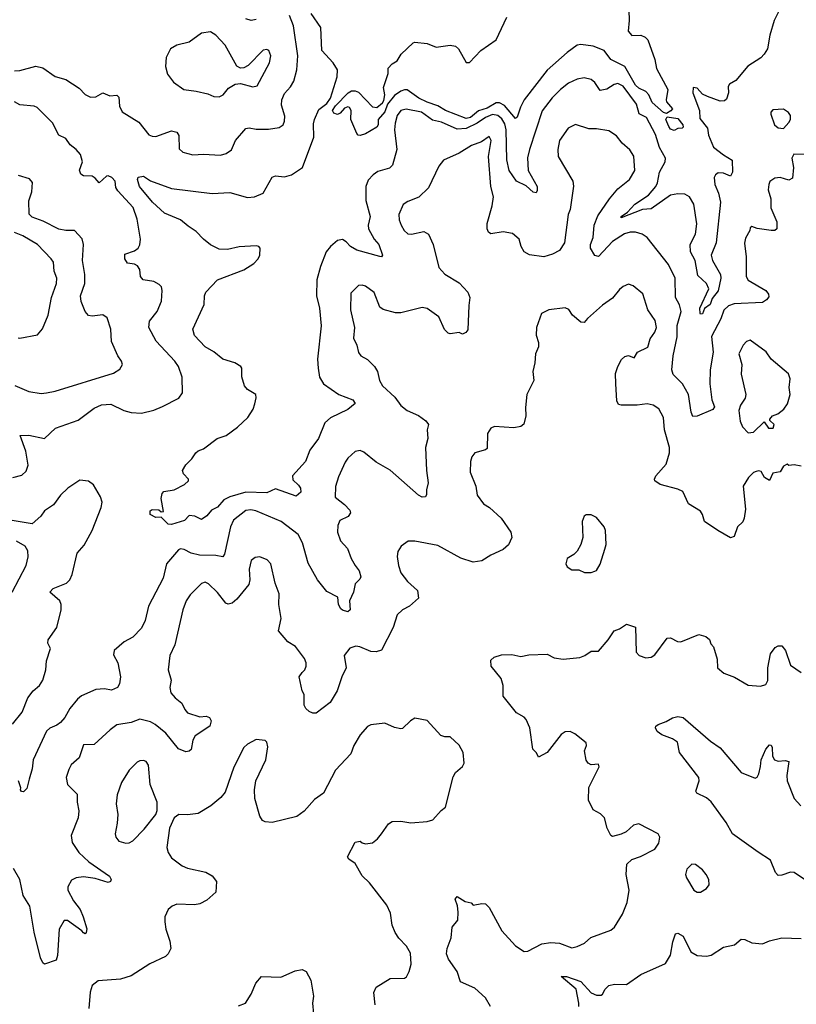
# Model space of a CAD drawing. Extents: x 2199565 to 2323334, y 894172 to 1018966.
# Tile 138 of 256: x 2300114 to 2304518, y 936728 to 942310. Entities that reach past the tile are written whole.
import ezdxf

# ---------------------------------------------------------------- set-up
doc = ezdxf.new("R2010")
doc.units = 0

msp = doc.modelspace()

# ---------------------------------------------------------------- linework, layer by layer
at = {"layer": '0CON10XD'}
for points in [[(2304432.5, 942385), (2304391.5, 942305), (2304367.2, 942222.8), (2304354.5, 942145.5), (2304335, 942113.8), (2304315.4, 942094.6), (2304243, 942047), (2304175, 941965.8), (2304138, 941945), (2304131.7, 941931.7), (2304133.3, 941895), (2304120.7, 941859.3), (2304110.7, 941849.3), (2304085, 941848.8), (2304014.2, 941874.2), (2303985, 941887.5), (2303955, 941921.2), (2303932.5, 941925), (2303931.2, 941895), (2303969.2, 941795), (2303970.5, 941750.5), (2304013.3, 941695), (2304018.8, 941655), (2304047.7, 941587.7), (2304105, 941544.2), (2304152.9, 941512.9), (2304156.2, 941445), (2304145, 941423.3), (2304105, 941440.4), (2304075, 941441.2), (2304058.6, 941431.4), (2304052.5, 941415), (2304056.1, 941375), (2304077, 941327), (2304087.1, 941275), (2304062.5, 941045), (2304034.6, 940975), (2304042.8, 940945), (2304087.8, 940865), (2304089.4, 940845), (2304075, 940772.5), (2304040.7, 940729.3), (2304028.6, 940695), (2303997.1, 940672.9), (2303985, 940643.3), (2303975, 940640), (2303972.2, 940645), (2303970.6, 940675), (2304021.1, 940785), (2304007.3, 940815), (2303959.1, 940859.1), (2303944.1, 940944.1), (2303917.3, 940995), (2303914.7, 941035), (2303945.6, 941095), (2303952.9, 941152.9), (2303936.2, 941265), (2303911.8, 941305), (2303885, 941321.6), (2303845, 941323.1), (2303805, 941315.2), (2303695, 941238.6), (2303645, 941234.3), (2303525, 941187.5), (2303523.6, 941195), (2303560.1, 941219.9), (2303601.6, 941265), (2303679.3, 941315), (2303721.2, 941365), (2303730.8, 941385), (2303742.4, 941445), (2303774.3, 941505), (2303775.6, 941525), (2303742.6, 941585), (2303719.8, 941660.2), (2303668, 941755), (2303626.7, 941776.7), (2303611.2, 941831.2), (2303535, 941933.6), (2303505, 941948.8), (2303485, 941943.6), (2303443.8, 941916.2), (2303405, 941909.1), (2303375, 941954.4), (2303355, 941970.6), (2303315, 941980.5), (2303275, 941973.5), (2303225, 941949.6), (2303179.5, 941915), (2303132.9, 941867.1), (2303076.8, 941793.2), (2303003.6, 941575), (2302993.1, 941526.9), (2302997.2, 941455), (2303048.6, 941365), (2303048.1, 941341.9), (2303041.4, 941328.6), (2303025, 941332.7), (2302985, 941368.9), (2302930.6, 941395), (2302888.9, 941455), (2302875.6, 941515), (2302872.9, 941685), (2302865, 941720), (2302848.3, 941748.3), (2302825, 941767.8), (2302795, 941772.2), (2302754.7, 941755), (2302707.1, 941722.9), (2302645, 941692.6), (2302595, 941688.8), (2302505, 941728.4), (2302455, 941741.1), (2302392.5, 941785), (2302305, 941803.3), (2302275, 941795.5), (2302255, 941766.9), (2302243.5, 941723.5), (2302238.8, 941685), (2302252, 941575), (2302227.8, 941485), (2302211.5, 941468.5), (2302145, 941448.6), (2302118.9, 941431.1), (2302089.6, 941400.4), (2302076.9, 941365), (2302076, 941285), (2302100.8, 941195), (2302089.2, 941145), (2302091.8, 941125), (2302124.6, 941065), (2302150.8, 941035), (2302171.2, 940975), (2302165, 940966.7), (2302155, 940968), (2302025, 941003.1), (2301988.6, 941025), (2301965, 941051.4), (2301944.3, 941064.3), (2301915, 941058.6), (2301875.7, 941025), (2301852.2, 940995), (2301818.7, 940911.3), (2301798.8, 940835), (2301796.5, 940745), (2301813.8, 940675), (2301823.8, 940575), (2301803.1, 940385), (2301805.3, 940335), (2301814.1, 940284.1), (2301836.2, 940246.2), (2301923.8, 940185), (2302003.3, 940155), (2302016, 940135), (2301975, 940100), (2301876.8, 940053.2), (2301844, 940025), (2301808, 939935), (2301759.3, 939870.7), (2301734.2, 939805), (2301660.8, 939725), (2301662.4, 939702.4), (2301695, 939671.2), (2301705.8, 939655), (2301707.5, 939632.5), (2301681.2, 939608.8), (2301565, 939650), (2301515, 939627.5), (2301395, 939631.4), (2301305.6, 939604.4), (2301272.1, 939587.9), (2301235, 939546), (2301201.2, 939528.8), (2301175, 939496.7), (2301145, 939476.7), (2301106.4, 939496.4), (2301075, 939500), (2301048.3, 939471.7), (2300975, 939447.5), (2300955, 939450), (2300915, 939490), (2300885, 939487.5), (2300852.5, 939505), (2300853.8, 939526.2), (2300865, 939532.5), (2300901.7, 939531.7), (2300915, 939520), (2300928.3, 939521.7), (2300916.7, 939595), (2300921.2, 939625), (2300930, 939635), (2300990, 939645), (2301047.5, 939675), (2301070, 939695), (2301070, 939705), (2301043.3, 939735), (2301036.7, 939755), (2301055, 939787.5), (2301089.3, 939820.7), (2301113.3, 939855), (2301125, 939866.7), (2301155, 939877.5), (2301232.5, 939935), (2301285, 939953.8), (2301349.1, 940000.9), (2301407.1, 940055), (2301438.1, 940101.9), (2301446.7, 940133.3), (2301454, 940166), (2301451.8, 940185), (2301405, 940213.5), (2301388.9, 940235), (2301372.6, 940285), (2301373.9, 940333.9), (2301367.8, 940345), (2301334.5, 940364.5), (2301264.7, 940385), (2301215, 940426.4), (2301166, 940455), (2301105, 940520), (2301096, 940555), (2301159.4, 940695), (2301161.9, 940745), (2301169.2, 940765), (2301236.2, 940835), (2301385, 940892.7), (2301441.1, 940928.9), (2301465, 940954.2), (2301475.6, 940975), (2301478.1, 941015), (2301470, 941025), (2301455, 941027.8), (2301358.1, 941021.9), (2301292.3, 941007.7), (2301245, 941008.8), (2301195, 941034), (2301155.5, 941065.5), (2301115, 941110), (2301068.9, 941138.9), (2301025, 941175.8), (2300935, 941212.5), (2300867.5, 941275), (2300793.5, 941365), (2300782.5, 941405), (2300785, 941417.5), (2300815, 941423.3), (2300856, 941396), (2300973.8, 941353.8), (2301204.4, 941324.4), (2301305, 941330.5), (2301405, 941301.5), (2301445, 941305.6), (2301495, 941327.1), (2301545, 941418), (2301565, 941424.3), (2301615, 941419.4), (2301655, 941430.5), (2301717.3, 941472.7), (2301781.7, 941645), (2301779.8, 941719.8), (2301784.9, 941745.1), (2301809.7, 941800.3), (2301855, 941835.3), (2301875.4, 941865.4), (2301913.6, 941986.4), (2301915.7, 942025), (2301891.9, 942065), (2301826, 942136), (2301820.8, 942265), (2301766.4, 942345)], [(2301285, 941551.1), (2301315, 941572), (2301336.9, 941625), (2301395, 941692.5), (2301415, 941698), (2301455, 941688.6), (2301525, 941688.9), (2301585, 941698.6), (2301607.5, 941715), (2301615.5, 941734.5), (2301617, 941763), (2301597.3, 941825), (2301600.4, 941855), (2301615, 941891.4), (2301649.8, 941930.2), (2301668.7, 941961.3), (2301686, 942025), (2301690.7, 942105), (2301666.1, 942275), (2301643.8, 942333.8)], [(2303568.7, 942365), (2303570, 942305), (2303563.1, 942245), (2303585, 942221.1), (2303635, 942223.3), (2303661.3, 942211.3), (2303675, 942195.4), (2303714.8, 942085), (2303724.3, 942034.3), (2303788.8, 941915), (2303779.1, 941855), (2303782.2, 941845), (2303814.5, 941805), (2303806.4, 941793.6), (2303780.8, 941779.2), (2303765, 941783.1), (2303700.1, 941840.1), (2303681.8, 941885), (2303663.4, 941903.4), (2303625, 941921.9), (2303605, 941939.7), (2303545.7, 942045.7), (2303465, 942084.5), (2303427.9, 942135), (2303365, 942160.3), (2303295, 942170), (2303275, 942165.7), (2303218.8, 942125), (2303105, 942023.5), (2302974.7, 941855), (2302953.9, 941815), (2302935, 941756.7), (2302925, 941749.2), (2302863.1, 941823.1), (2302835, 941838.8), (2302815, 941839.3), (2302765, 941808.6), (2302715, 941794), (2302670.8, 941755), (2302645, 941749.4), (2302527.5, 941795), (2302485, 941821.5), (2302425, 941843.4), (2302377.1, 941865), (2302311.7, 941911.7), (2302295, 941913.1), (2302275, 941904.8), (2302239.8, 941880.2), (2302199.6, 941830.4), (2302185, 941788.6), (2302145.6, 941745), (2302146.1, 941715), (2302138.7, 941701.3), (2302075, 941663.1), (2302043.5, 941653.5), (2302033.3, 941655), (2302026.2, 941665), (2301991.2, 941745), (2301992.5, 941795), (2301983, 941813), (2301975, 941816.7), (2301955, 941808.8), (2301930.7, 941779.3), (2301915, 941771.9), (2301895, 941780), (2301887.1, 941795), (2301905, 941822.7), (2301975.6, 941895), (2301995, 941907.1), (2302016.6, 941906.6), (2302035, 941898.5), (2302115, 941815.8), (2302138.6, 941811.4), (2302170.9, 941839.1), (2302177.7, 941852.3), (2302183.3, 941885), (2302176.4, 941926.4), (2302203.8, 942005), (2302203.3, 942035), (2302225, 942060), (2302255, 942077.5), (2302276.7, 942115), (2302345, 942178.2), (2302355, 942182.5), (2302425, 942175.6), (2302475, 942153.8), (2302554.8, 942165.2), (2302585, 942160.3), (2302601.1, 942145), (2302645, 942066.7), (2302665, 942068), (2302728, 942135), (2302815, 942195.8), (2302876.7, 942325)], [(2301455, 942310.5), (2301425.6, 942305.6), (2301395, 942314.2)], [(2301245, 941872), (2301266.6, 941883.4), (2301297.6, 941922.4), (2301335, 941944.2), (2301365, 941947.5), (2301435, 941928.8), (2301460, 941935), (2301530, 942065), (2301538.6, 942105), (2301525.5, 942135.5), (2301515, 942140.8), (2301495, 942138.1), (2301409.3, 942050.7), (2301385, 942037.5), (2301365, 942036), (2301345, 942046.7), (2301278.5, 942165), (2301225, 942223.1), (2301195, 942241.5), (2301145, 942234.4), (2301075, 942183.1), (2301005, 942165.8), (2300968.8, 942145), (2300943.8, 942095), (2300940, 942045), (2300952.1, 942002.1), (2300985, 941956), (2301045, 941914.4), (2301115, 941905.6), (2301180.3, 941890.3), (2301215, 941874.2), (2301245, 941872)], [(2300085, 942020.9), (2300115, 942022.1), (2300205, 942045.9), (2300245, 942037.6), (2300315, 941987.7), (2300375, 941970.9), (2300451.6, 941921.6), (2300485, 941886.9), (2300515, 941870.8), (2300545, 941871.9), (2300585, 941895.6), (2300625, 941878.1), (2300665, 941882.5), (2300675, 941870), (2300680, 941820), (2300695, 941788.6), (2300788.9, 941728.9), (2300845, 941658), (2300865, 941649.2), (2300885, 941648.6), (2300975, 941680), (2301005, 941672.5), (2301016.8, 941653.2), (2301017.1, 941577.1), (2301039.1, 941559.1), (2301095, 941544.5), (2301155, 941548.5), (2301252.6, 941542.6), (2301285, 941551.1)], [(2300075, 939714.4), (2300125, 939728.6), (2300150.2, 939749.8), (2300161.1, 939785), (2300147.5, 939865), (2300117, 939953), (2300165, 939954.5), (2300255, 939936.7), (2300316, 939995), (2300445, 940040.5), (2300535, 940107.3), (2300577.3, 940127.3), (2300630.2, 940130.2), (2300704.6, 940094.6), (2300745, 940082.5), (2300805, 940080), (2300875, 940095.6), (2300923.6, 940116.4), (2301016.2, 940165), (2301037.5, 940195), (2301035.8, 940284.2), (2301014.4, 940345), (2300993.6, 940375), (2300888, 940488), (2300846.5, 940565), (2300849.8, 940600.2), (2300893.3, 940655), (2300917.5, 940715), (2300921.9, 940775), (2300917.5, 940795), (2300905, 940809.2), (2300875, 940825.8), (2300814.6, 940834.6), (2300798.5, 940855), (2300794, 940894), (2300781.5, 940915), (2300765, 940924.6), (2300725, 940929.6), (2300709.6, 940955), (2300709.5, 940980.5), (2300765, 940999.6), (2300785, 941015.7), (2300795.3, 941034.7), (2300798.2, 941065), (2300778.9, 941178.9), (2300756.2, 941245), (2300669.2, 941339.2), (2300658.5, 941358.5), (2300654.6, 941395), (2300635.5, 941415), (2300616.2, 941425), (2300605, 941423.5), (2300565, 941384.4), (2300542.2, 941412.3), (2300525, 941422.9), (2300475, 941425.8), (2300461.2, 941435), (2300453, 941457), (2300470, 941505), (2300457.5, 941545), (2300433.6, 941573.6), (2300399.8, 941599.8), (2300375, 941635.8), (2300335, 941656), (2300298.9, 941725), (2300212.4, 941812.4), (2300195, 941819.5), (2300115, 941826.7), (2300083.6, 941843.6)], [(2304445, 941692.5), (2304475, 941726.7), (2304484, 941745), (2304485, 941767.5), (2304473.9, 941783.9), (2304445, 941802.5), (2304385, 941800), (2304373.2, 941786.8), (2304372.5, 941775), (2304393.8, 941715), (2304415, 941696.7), (2304445, 941692.5)], [(2304585, 941546.7), (2304503, 941547), (2304491.2, 941525), (2304502.3, 941472.3), (2304495, 941412.5), (2304475, 941400), (2304425, 941416), (2304395, 941411.2), (2304367.5, 941392.5), (2304360.8, 941375), (2304358, 941345), (2304372.9, 941295), (2304373.6, 941243.6), (2304406.2, 941165), (2304406.7, 941125), (2304395.8, 941114.2), (2304375, 941114.2), (2304295.8, 941125.8), (2304265, 941137.5), (2304255, 941130), (2304253.8, 941115), (2304228.8, 941071.2), (2304223.9, 941043.9), (2304233.5, 940965), (2304234, 940855), (2304245, 940832.9), (2304345, 940775.6), (2304360, 940755), (2304361.2, 940738.8), (2304348.3, 940721.7), (2304325, 940706.9), (2304165, 940698.9), (2304132.1, 940687.9), (2304107.4, 940662.6), (2304089.4, 940615), (2304036.5, 940513.5), (2304046.6, 940425), (2304029.3, 940325), (2304027.4, 940245), (2304037.6, 940155), (2304053.5, 940115), (2304045, 940100), (2303955, 940062.2), (2303931.4, 940061.4), (2303920.4, 940085), (2303905.6, 940185), (2303872.5, 940245), (2303818.3, 940298.3), (2303811.5, 940325), (2303819.5, 940405), (2303842.2, 940512.2), (2303842.4, 940537.6), (2303842.8, 940577.2), (2303864.6, 940655), (2303855, 940694.3), (2303832.3, 940735), (2303830.5, 940845), (2303792.1, 940922.1), (2303672, 941075), (2303643.6, 941093.6), (2303606.2, 941106.2), (2303575, 941106.2), (2303542.9, 941097.1), (2303475, 941052.1), (2303395, 940967.1), (2303375, 940972.9), (2303350.8, 941015), (2303349.7, 941035), (2303364.7, 941075), (2303371.1, 941145), (2303391.5, 941198.5), (2303458.1, 941295), (2303505, 941350.6), (2303570.8, 941405), (2303602, 941455), (2303597, 941537), (2303572.7, 941572.7), (2303530.3, 941610.3), (2303498.3, 941651.7), (2303455, 941680), (2303385, 941691.2), (2303341.7, 941691.7), (2303265, 941715.8), (2303224.6, 941695.4), (2303174.3, 941625), (2303165.8, 941575), (2303168, 941535), (2303250, 941395), (2303254.2, 941365.8), (2303235.6, 941235), (2303223.3, 941205), (2303202.9, 941045), (2303175, 941002), (2303135, 940980.8), (2303085, 940965.6), (2303005, 940976.9), (2302974.3, 940995), (2302956.7, 941025), (2302946.5, 941066.5), (2302908.3, 941098.3), (2302855, 941107.5), (2302785, 941096.7), (2302772.5, 941105), (2302764.1, 941124.1), (2302764.3, 941155), (2302793.6, 941255), (2302800.4, 941305), (2302785, 941364), (2302771.8, 941535), (2302787.1, 941625), (2302775, 941648), (2302733.1, 941616.9), (2302675, 941596.5), (2302605, 941553.8), (2302517, 941513), (2302490.3, 941479.7), (2302432.3, 941357.7), (2302376.6, 941303.4), (2302315, 941280), (2302287.9, 941262.1), (2302264.4, 941205), (2302265.8, 941175), (2302277.1, 941145), (2302294.2, 941115), (2302315, 941096.2), (2302335, 941094.2), (2302405, 941109.2), (2302431.2, 941095), (2302458.6, 941035), (2302490, 940905), (2302525, 940867.5), (2302605, 940818), (2302655, 940766.2), (2302666, 940735), (2302660.8, 940689.2), (2302655, 940552.5), (2302643.9, 940536.1), (2302625, 940526.7), (2302605, 940536.7), (2302555, 940528.8), (2302542.7, 940532.7), (2302523.4, 940553.4), (2302490.8, 940625), (2302425, 940672.2), (2302395, 940678.5), (2302275, 940648.1), (2302245, 940648.1), (2302175, 940667.5), (2302155, 940680), (2302124.4, 940764.4), (2302075, 940799.4), (2302055, 940805.7), (2302035, 940803.8), (2301990.6, 940759.4), (2301989.5, 940665), (2302011.4, 940565), (2302006, 940505), (2302026.2, 940465), (2302034.3, 940424.3), (2302048.8, 940405), (2302085, 940384), (2302125, 940344.3), (2302143.3, 940315), (2302153.3, 940265), (2302171.1, 940235), (2302240.9, 940170.9), (2302275, 940122.5), (2302311.2, 940095), (2302375.7, 940065.7), (2302415.9, 940035.9), (2302431.2, 940015), (2302424.4, 939985), (2302428.9, 939935), (2302415.6, 939885), (2302420, 939755), (2302430.6, 939685), (2302420.8, 939645), (2302421.2, 939618.8), (2302413.9, 939606.1), (2302395, 939604.2), (2302375, 939614.3), (2302215, 939755.7), (2302135, 939801.9), (2302065, 939858.6), (2302045, 939867.5), (2302015, 939862.9), (2301974.7, 939825.3), (2301958.5, 939801.5), (2301922.1, 939717.9), (2301903.5, 939663.5), (2301902.7, 939602.7), (2301955, 939561.9), (2301985, 939529.2), (2301988.9, 939515), (2301976.1, 939493.9), (2301929.2, 939470.8), (2301917.6, 939442.4), (2301915.4, 939405), (2301933.5, 939355), (2301972.8, 939312.8), (2301993.1, 939255), (2302016.8, 939216.8), (2302038.6, 939185), (2302047.5, 939152.5), (2302042.3, 939137.7), (2302015, 939112.5), (2302005.6, 939065), (2301983.8, 939015), (2301988, 938965), (2301975, 938954), (2301945, 938962), (2301935, 938971.2), (2301922, 938995), (2301916.9, 939036.9), (2301855, 939068.6), (2301801.9, 939135), (2301750, 939230), (2301716.5, 939345), (2301691.8, 939391.8), (2301595.7, 939465.7), (2301451.9, 939525), (2301425, 939531.6), (2301395, 939527.6), (2301326.2, 939473.8), (2301308.4, 939435), (2301275, 939280), (2301265, 939265.8), (2301225, 939273.1), (2301133.9, 939273.9), (2301085, 939286.6), (2301045.8, 939305.8), (2301025, 939310), (2301014.7, 939305.3), (2300945.6, 939225), (2300926.5, 939145), (2300844.4, 938985), (2300825.6, 938905), (2300805, 938861.2), (2300755, 938810), (2300705.9, 938784.1), (2300650, 938735), (2300645, 938710), (2300669.2, 938665), (2300686, 938585), (2300678.8, 938545), (2300668.8, 938525), (2300635, 938509.2), (2300595, 938516), (2300545, 938512.5), (2300465, 938477.5), (2300441.8, 938458.2), (2300398.6, 938405), (2300370, 938355), (2300345, 938325.8), (2300325, 938310), (2300285, 938294), (2300265, 938276), (2300190.4, 938115), (2300185, 938062.5), (2300167.1, 938005), (2300155, 937952.5), (2300135, 937933.3), (2300123.9, 937933.9), (2300117.5, 937945), (2300120, 937955), (2300106.7, 937995)], [(2303825, 941682.5), (2303805, 941690), (2303795, 941704), (2303777.1, 941745), (2303785, 941758.8), (2303845, 941750), (2303873.3, 941715), (2303875, 941700), (2303870, 941695), (2303845, 941692.5), (2303825, 941682.5)], [(2300085.7, 940235.7), (2300165, 940202.1), (2300235, 940191.8), (2300265, 940194.5), (2300315.4, 940204.6), (2300644.6, 940305.4), (2300681.2, 940328.8), (2300696.4, 940355), (2300691.8, 940375), (2300669.2, 940405), (2300634.4, 940485), (2300629.5, 940555), (2300609.7, 940619.7), (2300585, 940636.2), (2300525, 940629.2), (2300503.3, 940633.3), (2300484.2, 940655), (2300462.3, 940712.3), (2300457.6, 940745), (2300482.9, 940815), (2300482.3, 940865), (2300468.9, 940945), (2300474.5, 941035), (2300467.8, 941067.8), (2300424.4, 941114.4), (2300375, 941114.5), (2300335, 941122.2), (2300247.1, 941167.1), (2300185, 941190.5), (2300167.6, 941207.6), (2300166.3, 941283.7), (2300182.9, 941335), (2300187.1, 941387.1), (2300168.3, 941408.3), (2300107.4, 941427.4)], [(2300105, 940506.7), (2300115, 940503.8), (2300215, 940523.8), (2300243.1, 940556.9), (2300275.5, 940635), (2300294.5, 940735), (2300322.2, 940815), (2300324.2, 940845), (2300308.9, 940885), (2300305.4, 940934.6), (2300292.7, 940955), (2300215, 941035.5), (2300131.4, 941085), (2300085, 941103.1)], [(2304545, 939780), (2304505, 939787.5), (2304475, 939782.5), (2304465, 939790), (2304445, 939780), (2304425, 939747.5), (2304385, 939740), (2304365, 939697.5), (2304337.5, 939715), (2304318.3, 939748.3), (2304305, 939753.3), (2304290.7, 939749.3), (2304275, 939742.5), (2304246.1, 939713.9), (2304216, 939665), (2304228.6, 939535), (2304222.5, 939485), (2304215, 939463.8), (2304183.3, 939435), (2304165, 939380), (2304145, 939372.5), (2304072.5, 939415), (2303997.5, 939465), (2303986.2, 939505), (2303973.9, 939523.9), (2303906.7, 939565), (2303873.8, 939635), (2303845, 939648.1), (2303745, 939674.5), (2303715.8, 939695), (2303712.5, 939705), (2303720.6, 939725), (2303779.8, 939790.2), (2303798.9, 939855), (2303797.8, 939885), (2303770.5, 939985), (2303763.8, 940055), (2303737.1, 940105), (2303705, 940125.5), (2303672.2, 940132.2), (2303615, 940125.4), (2303525, 940124.5), (2303509.1, 940129.1), (2303499.8, 940149.8), (2303493.3, 940245), (2303493.1, 940305), (2303505.4, 940344.6), (2303527.1, 940382.9), (2303545, 940400), (2303565, 940406.2), (2303597.5, 940392.5), (2303617.5, 940425), (2303675, 940453.8), (2303688.3, 940501.7), (2303715, 940538), (2303723.8, 940565), (2303717.6, 940605), (2303674.6, 940664.6), (2303646.4, 940756.4), (2303592.1, 940802.1), (2303565, 940810.8), (2303535, 940797.5), (2303515, 940780.8), (2303475, 940731.4), (2303419.1, 940690.9), (2303333.1, 940616.9), (2303315, 940593.8), (2303295, 940596.2), (2303248.8, 940635), (2303227.7, 940667.7), (2303205.9, 940675.9), (2303115, 940666.2), (2303072.5, 940645), (2303043.8, 940565), (2303042.3, 940522.3), (2303055, 940480), (2303055.8, 940455), (2303039.2, 940415), (2303035.6, 940365), (2303022.5, 940315), (2303028.8, 940265), (2303013.8, 940235)], [(2304245, 939968.2), (2304275, 939971.4), (2304335, 940030), (2304360, 939995), (2304387.1, 939995), (2304391.4, 940015), (2304367.5, 940037.5), (2304366.7, 940045), (2304382.5, 940065), (2304413.6, 940076.4), (2304447, 940103), (2304467, 940133), (2304482, 940185), (2304477.5, 940225), (2304483.1, 940275), (2304472.7, 940302.7), (2304375.5, 940385.5), (2304347.2, 940427.2), (2304255, 940493.8), (2304235, 940486), (2304216, 940465), (2304190.8, 940415), (2304208.1, 940355), (2304205, 940300), (2304231.4, 940185), (2304227.1, 940165), (2304200.6, 940125), (2304191.2, 940095), (2304198.6, 940035), (2304212.8, 940002.8), (2304245, 939968.2)], [(2303013.8, 940235), (2302989.4, 940185), (2302980.9, 940110.9), (2302984.2, 940065), (2302972.3, 940017.7), (2302955, 940004), (2302915, 939995.8), (2302805.9, 940004.1), (2302785, 939994), (2302765.8, 939965), (2302765, 939880), (2302755, 939870.8), (2302695, 939853.8), (2302678.3, 939831.7), (2302670.8, 939805), (2302668.6, 939745), (2302700, 939665), (2302707.1, 939615), (2302744.4, 939565), (2302776.9, 939545), (2302844.3, 939485), (2302898, 939405), (2302904.2, 939375), (2302885, 939334), (2302855, 939305.8), (2302785, 939274.2), (2302735, 939242), (2302685, 939234.4), (2302615, 939257.5), (2302485, 939329.2), (2302355, 939354.2), (2302315.9, 939354.1), (2302276.7, 939325), (2302258.8, 939295), (2302253.9, 939266.1), (2302261.9, 939215), (2302275.6, 939175), (2302311.9, 939125), (2302368.8, 939075), (2302375, 939030), (2302324.5, 938985.5), (2302285, 938964.2), (2302253.8, 938936.2), (2302231.4, 938865), (2302165, 938736), (2302135, 938727.1), (2302105, 938728.1), (2302043.3, 938755), (2302019.3, 938759.3), (2301985, 938747.8), (2301953.5, 938706.5), (2301964.4, 938635), (2301940, 938585), (2301914.3, 938505), (2301875, 938439.2), (2301795, 938378.6), (2301775, 938378.9), (2301755, 938389.1), (2301736.7, 938405), (2301726.4, 938425), (2301727.1, 938485), (2301716.2, 938505), (2301698.6, 938585), (2301715, 938610), (2301730, 938625), (2301737.7, 938645), (2301737.9, 938665), (2301728.5, 938688.5), (2301677.1, 938757.1), (2301635, 938783.3), (2301581.2, 938845), (2301595.7, 938915), (2301582.5, 938995), (2301585.4, 939055.4), (2301561.4, 939115), (2301537.1, 939225), (2301517.2, 939247.2), (2301475, 939265.8), (2301448.3, 939261.7), (2301425.8, 939244.2), (2301414.5, 939195.5), (2301419.1, 939135), (2301412.6, 939107.4), (2301345.7, 939024.3), (2301318.3, 939001.7), (2301295, 938996.2), (2301281.9, 939001.9), (2301235, 939063.3), (2301185, 939112.9), (2301165, 939121.9), (2301145, 939114.2), (2301080.2, 939049.8), (2301058.1, 939015), (2301039.1, 938965), (2300993.9, 938766.1), (2300964.4, 938705), (2300955.5, 938625), (2300971.9, 938565), (2300964.4, 938525), (2300971.4, 938495), (2300995.8, 938465), (2301032.5, 938435), (2301049.1, 938399.1), (2301065, 938381.2), (2301135, 938358.8), (2301171.7, 938361.7), (2301190, 938355), (2301200, 938335), (2301192.5, 938305), (2301109.1, 938250.9), (2301095.8, 938225), (2301085, 938173.3), (2301075, 938163.8), (2301055, 938160), (2301015, 938177.1), (2300941.8, 938265), (2300882.5, 938315), (2300855, 938330.4), (2300795, 938344.6), (2300745, 938326.2), (2300665, 938313.3), (2300625.7, 938285), (2300535, 938200.8), (2300475, 938200), (2300451.4, 938125), (2300406, 938085), (2300391.3, 938058.7), (2300377.1, 938015), (2300384.2, 937975), (2300439.4, 937919.4), (2300439.2, 937875), (2300449.1, 937825), (2300444.4, 937785), (2300405.6, 937685), (2300410.6, 937645), (2300448.8, 937588.8), (2300506, 937536), (2300622, 937455), (2300632, 937435), (2300628.8, 937425), (2300615, 937418), (2300541.4, 937441.4), (2300475, 937450.6), (2300434.4, 937445.6), (2300407.3, 937432.7), (2300386, 937395), (2300385.7, 937375), (2300418.1, 937315), (2300455.7, 937265), (2300474.3, 937225), (2300493.6, 937156.4), (2300490, 937135), (2300485, 937127.5), (2300475, 937133.3), (2300465.8, 937145.8), (2300385, 937203.8), (2300365, 937203.3), (2300338, 937155), (2300328.9, 937005), (2300320.5, 936979.5), (2300255, 936956.2), (2300245, 936963.3), (2300231.1, 936991.1), (2300195, 937137.5), (2300170.4, 937285), (2300133.1, 937345), (2300114.7, 937435), (2300077.7, 937497.7)], [(2300073.6, 938316.4), (2300126.9, 938385), (2300160, 938465), (2300189.6, 938505), (2300226, 938535), (2300244.2, 938565), (2300260.9, 938625), (2300265.6, 938675), (2300289.2, 938745), (2300272.5, 938775), (2300274.4, 938795), (2300323.8, 938865), (2300349.6, 938965), (2300349.2, 938995), (2300340.4, 939015), (2300284.4, 939065), (2300302.5, 939085), (2300378.8, 939115), (2300397.3, 939135), (2300411.5, 939165), (2300439.5, 939285), (2300478.8, 939331.2), (2300524.6, 939415), (2300576.5, 939545), (2300580.5, 939575), (2300572.2, 939605), (2300532.3, 939672.3), (2300503.3, 939693.3), (2300455, 939699.4), (2300386.5, 939655), (2300345, 939614.1), (2300305, 939560.3), (2300254, 939526), (2300232.7, 939495), (2300185, 939452.9), (2300015, 939480)], [(2303316.1, 939176.1), (2303355, 939176.2), (2303375, 939183.3), (2303385, 939187.5), (2303405.9, 939224.1), (2303432.3, 939307.7), (2303438.8, 939335), (2303436.2, 939415), (2303428.8, 939435), (2303385, 939487.5), (2303355, 939502.5), (2303325, 939502.5), (2303313.9, 939496.1), (2303303.8, 939465), (2303306.2, 939375), (2303296.2, 939335), (2303275, 939297.5), (2303255, 939277.5), (2303217.5, 939255), (2303210, 939225), (2303218.3, 939208.3), (2303245, 939192), (2303285, 939190.8), (2303316.1, 939176.1)], [(2300070.9, 939065), (2300150.6, 939215), (2300162.5, 939265), (2300160.5, 939299.5), (2300144, 939325), (2300095, 939353.5)], [(2302782.5, 936715), (2302755, 936765.8), (2302695, 936820), (2302612.5, 936855), (2302593.5, 936915), (2302545.5, 936985), (2302534.5, 937015), (2302537.8, 937045), (2302560.8, 937105), (2302566.7, 937165), (2302598.8, 937205), (2302599.3, 937250.7), (2302596.1, 937286.1), (2302583.3, 937325), (2302595, 937340), (2302640.5, 937310.5), (2302673.6, 937303.6), (2302685, 937290), (2302735, 937300), (2302755, 937298), (2302776.4, 937276.4), (2302848.1, 937145), (2302925, 937059.5), (2302975, 937028.1), (2302995, 937028.9), (2303075, 937071.2), (2303125, 937079.2), (2303174.6, 937074.6), (2303245, 937049.2), (2303275, 937055.7), (2303316.2, 937075), (2303353.2, 937106.8), (2303465, 937148), (2303486.2, 937165), (2303531.2, 937238.8), (2303558, 937305), (2303570, 937375), (2303552.9, 937465), (2303556.4, 937523.6), (2303585, 937550), (2303633.9, 937566.1), (2303715, 937607.5), (2303738.3, 937641.7), (2303743.8, 937675), (2303733.3, 937695), (2303625, 937751.2), (2303595, 937743.8), (2303553, 937707), (2303525, 937692.5), (2303475, 937680), (2303466.1, 937686.1), (2303445, 937727.5), (2303430, 937785), (2303407.9, 937807.9), (2303365, 937831.2), (2303339.2, 937885), (2303341.7, 937958.3), (2303400, 938075), (2303395, 938090), (2303355, 938086.7), (2303337.5, 938095), (2303325, 938112.5), (2303316, 938165), (2303328, 938195), (2303325, 938210), (2303261.3, 938261.3), (2303235, 938274), (2303207.3, 938272.7), (2303185, 938257.5), (2303103.9, 938156.1), (2303055, 938130), (2303043.6, 938153.6), (2303023.3, 938175), (2303006, 938295), (2302985, 938343.3), (2302975, 938356), (2302931.3, 938381.3), (2302855.6, 938475), (2302855.7, 938535), (2302844.3, 938575), (2302788, 938645), (2302785, 938680), (2302804.1, 938695.9), (2302845, 938708.8), (2302905, 938710.8), (2302955, 938700), (2303001.2, 938708.8), (2303105, 938714), (2303145, 938692), (2303195, 938684), (2303290, 938695), (2303317.5, 938705), (2303355, 938730), (2303395, 938730), (2303450.8, 938795), (2303484.2, 938845), (2303515, 938856.2), (2303555, 938882.5), (2303606.1, 938866.1), (2303610, 938725), (2303626.4, 938706.4), (2303665, 938693.3), (2303695, 938696.7), (2303715, 938710), (2303785, 938803.3), (2303805, 938806), (2303844.3, 938784.3), (2303863.1, 938783.1), (2303964, 938824), (2304003.9, 938813.9), (2304026.1, 938796.1), (2304032.3, 938772.3), (2304047.5, 938755), (2304068, 938685), (2304071.2, 938635), (2304106.7, 938605), (2304167.5, 938582.5), (2304245, 938537.1), (2304315, 938532), (2304345, 938541.2), (2304355.8, 938564.2), (2304356.7, 938635), (2304370.6, 938715), (2304398.3, 938751.7), (2304415, 938761.2), (2304435, 938760), (2304455.8, 938735), (2304485, 938651.2), (2304545, 938608.8)], [(2304642.9, 937382.9), (2304505, 937475.4), (2304485, 937477.1), (2304435, 937460), (2304415, 937459.2), (2304400, 937475), (2304371.4, 937545), (2304300.7, 937590.7), (2304155.8, 937695), (2304119.8, 937759.8), (2304035, 937876.2), (2304008.3, 937898.3), (2303952.5, 937925), (2303947.5, 937937.5), (2303966.7, 937995), (2303963.8, 938015), (2303855.7, 938155), (2303844.2, 938215), (2303815, 938233.6), (2303755, 938256.7), (2303728.6, 938275), (2303718.1, 938295), (2303721.4, 938305), (2303735, 938314.4), (2303779.1, 938330.9), (2303815, 938352.9), (2303845, 938359.2), (2303875, 938354.2), (2304030.7, 938220.7), (2304085, 938181.4), (2304205, 938043.1), (2304285, 938011.2), (2304295, 938016.7), (2304304.2, 938035), (2304313.8, 938076.2), (2304318.2, 938115), (2304345, 938174), (2304365, 938198.8), (2304375, 938196.7), (2304380.8, 938185), (2304383.1, 938135), (2304394.5, 938114.5), (2304415, 938107.1), (2304455, 938111.4), (2304476, 938105), (2304463.5, 938025), (2304465.7, 937995), (2304506, 937895), (2304542.6, 937852.6)], [(2302128.6, 936725), (2302121.4, 936795), (2302135, 936826.2), (2302215, 936874.2), (2302295, 936876), (2302307.1, 936885), (2302322.5, 936915), (2302333.3, 936956.7), (2302328.8, 937018.8), (2302307.2, 937057.2), (2302263.6, 937103.6), (2302243.6, 937135), (2302226.6, 937176.6), (2302215.4, 937245.4), (2302195, 937290), (2302097.6, 937417.6), (2302055, 937457.5), (2302016.8, 937526.8), (2301980.5, 937550.5), (2301973.3, 937565), (2302015, 937647.5), (2302045, 937652.5), (2302055, 937643.3), (2302075, 937638.8), (2302115, 937643.8), (2302143.2, 937666.8), (2302164.6, 937695.4), (2302205, 937750.8), (2302225, 937764.3), (2302274.2, 937765.8), (2302332.1, 937757.9), (2302425, 937764), (2302456.2, 937775), (2302503, 937827), (2302527.5, 937845), (2302572.3, 938017.7), (2302585, 938042.5), (2302623.9, 938076.1), (2302633.8, 938095), (2302628, 938155), (2302605, 938196.7), (2302555, 938243.8), (2302524.1, 938244.1), (2302501.7, 938251.7), (2302425, 938337.5), (2302355, 938350), (2302330, 938335), (2302285, 938292.5), (2302275, 938290), (2302238.3, 938298.3), (2302185, 938322.5), (2302105, 938313.3), (2302085.9, 938304.1), (2302044.3, 938255.7), (2302009.2, 938195), (2301991.7, 938148.3), (2301903.7, 938056.3), (2301837.1, 937925), (2301785, 937889.2), (2301727.6, 937822.4), (2301685, 937792.9), (2301545, 937759.2), (2301505, 937762), (2301490.3, 937770.3), (2301476, 937795), (2301447.5, 937895), (2301444.2, 937944.2), (2301452.9, 937995), (2301510, 938115), (2301521.2, 938188.8), (2301515.8, 938215), (2301505, 938223.8), (2301455, 938230), (2301405, 938204), (2301384.4, 938185), (2301327.9, 938072.1), (2301279.3, 937930.7), (2301255, 937900), (2301196.8, 937853.2), (2301125, 937810.6), (2301065, 937801.9), (2301015.6, 937804.4), (2300990, 937785), (2300963.4, 937726.6), (2300947.1, 937617.1), (2300955, 937589.2), (2300975, 937558.6), (2301035, 937513.3), (2301065, 937500.4), (2301168.3, 937478.3), (2301205, 937456), (2301229.2, 937425), (2301225.7, 937365), (2301175, 937318.6), (2301135, 937297.5), (2301105, 937292.5), (2301005, 937296.5), (2300978.8, 937285), (2300956.2, 937265), (2300935.8, 937225), (2300935.8, 937195.8), (2300941.4, 937155), (2300965.6, 937085.6), (2300970, 937045), (2300956.2, 937015), (2300940.5, 936999.5), (2300852.2, 936957.8), (2300745, 936888.9), (2300685, 936871.2), (2300558.3, 936861.7), (2300524.4, 936835.6), (2300513, 936797), (2300505.6, 936705)], [(2300715, 937642.5), (2300735, 937644), (2300755, 937656), (2300818.8, 937721.2), (2300885.4, 937804.6), (2300893.4, 937826.6), (2300892.5, 937875), (2300854.3, 937975), (2300844.2, 938084.2), (2300830, 938105), (2300815, 938110), (2300795, 938109.2), (2300779.1, 938100.9), (2300734.6, 938055.4), (2300690, 937985), (2300665.7, 937915), (2300661.4, 937865), (2300669.2, 937805), (2300667.1, 937755), (2300655.8, 937695), (2300659.2, 937675), (2300675, 937652.5), (2300715, 937642.5)], [(2303975, 937363.8), (2304007.5, 937385), (2304023.3, 937405), (2304021.2, 937435), (2304006.7, 937465), (2303985, 937490), (2303945, 937520), (2303925, 937522.5), (2303896.7, 937495), (2303890, 937465), (2303894.2, 937445), (2303936.1, 937376.1), (2303955, 937363.8), (2303975, 937363.8)], [(2303283.8, 936715), (2303284.7, 936735.3), (2303269.3, 936815), (2303183.5, 936886.5), (2303214.6, 936885.4), (2303295, 936856.7), (2303355, 936793.3), (2303385, 936780), (2303410, 936780), (2303418.8, 936785), (2303432.9, 936815), (2303454.6, 936835.4), (2303487.4, 936842.6), (2303555, 936840), (2303635, 936897.5), (2303775, 936960), (2303805, 937006.7), (2303817, 937083), (2303833, 937127), (2303845, 937132), (2303875.7, 937115), (2303920, 937025), (2303955, 937004.6), (2304008.9, 937001.1), (2304035, 937007.8), (2304105, 937052.2), (2304166.2, 937065), (2304205, 937097.8), (2304225, 937095.5), (2304265, 937077.1), (2304325, 937072.1), (2304365, 937088.1), (2304435, 937104.4), (2304545, 937102.2)], [(2301355, 936720), (2301393.3, 936735), (2301427.1, 936785), (2301452.6, 936847.4), (2301485, 936886.2), (2301595, 936881.4), (2301675, 936917.5), (2301716, 936926), (2301738.8, 936915), (2301764.2, 936865), (2301780, 936775), (2301774, 936735), (2301780, 936675)]]:
    msp.add_lwpolyline(points, dxfattribs=at)

doc.saveas('drawing.dxf')
